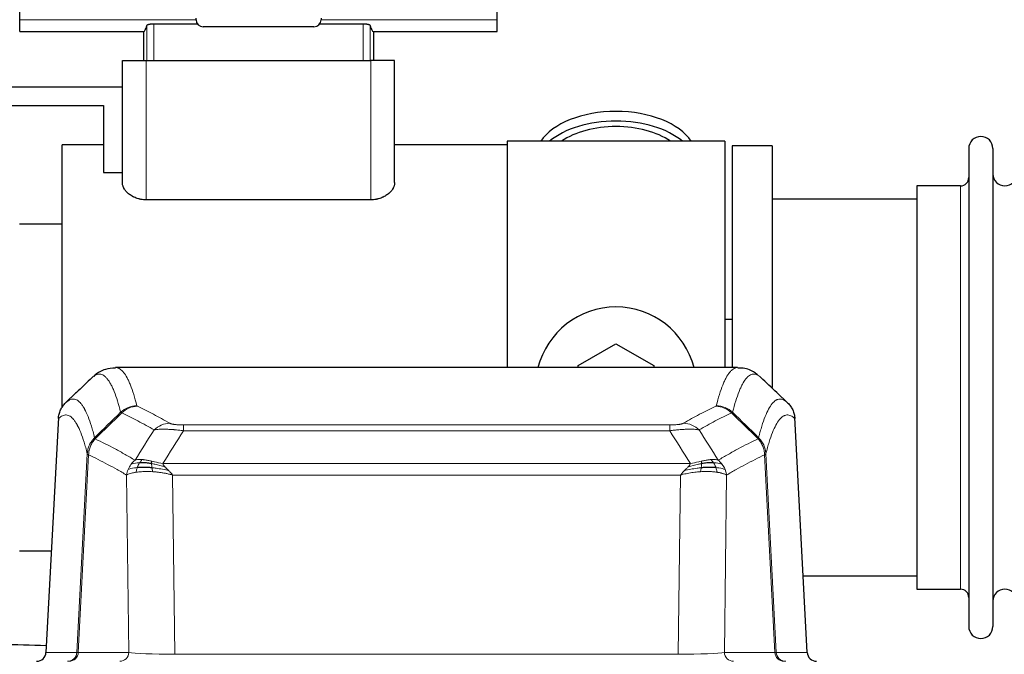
# Model space of a CAD drawing. Header units: inches. Extents: x 0 to 20790, y -12 to 14700.
# Tile 61 of 142: x 3150 to 3566, y 12161 to 12429. Entities that reach past the tile are written whole.
import ezdxf

# ---------------------------------------------------------------- set-up
doc = ezdxf.new("R2010")
doc.units = ezdxf.units.IN
doc.layers.add('1', color=7, linetype='Continuous', true_color=0xffffff)

msp = doc.modelspace()

# ---------------------------------------------------------------- linework, layer by layer
at = {"layer": '1', "color": 2, "linetype": 'Continuous', "lineweight": 25}
for p, q in [((3149.869, 12428.912), (3149.869, 12437.201)), ((3351.369, 12428.912), (3351.369, 12437.201)), ((3149.869, 12424.027), (3149.869, 12428.912)), ((3224.859, 12427.136), (3206.462, 12427.136)), ((3224.219, 12428.987), (3224.219, 12429.698)), ((3294.776, 12427.136), (3276.38, 12427.136)), ((3277.019, 12429.698), (3277.019, 12428.987)), ((3351.369, 12424.027), (3351.369, 12428.912)), ((3149.869, 12424.027), (3202.047, 12424.027)), ((3202.047, 12424.027), (3202.047, 12411.691)), ((3274.023, 12425.991), (3227.215, 12425.991)), ((3299.192, 12424.027), (3351.369, 12424.027)), ((3299.192, 12424.027), (3299.192, 12411.691)), ((3193.119, 12411.691), (3203.119, 12411.691)), ((3193.119, 12360.185), (3193.119, 12411.691)), ((3203.119, 12411.691), (3298.119, 12411.691)), ((3308.119, 12411.691), (3298.119, 12411.691)), ((3308.119, 12360.185), (3308.119, 12411.691)), ((3126.119, 12400.691), (3193.119, 12400.691)), ((3098.119, 12392.691), (3185.119, 12392.691)), ((3185.119, 12392.691), (3185.119, 12364.52)), ((3447.619, 12377.691), (3355.619, 12377.691)), ((3355.619, 12377.691), (3355.619, 12282.091)), ((3447.619, 12377.691), (3447.619, 12282.091)), ((3185.119, 12376.191), (3167.619, 12376.191)), ((3167.619, 12273.691), (3167.619, 12376.191)), ((3355.619, 12376.191), (3308.119, 12376.191)), ((3467.619, 12375.691), (3450.619, 12375.691)), ((3450.619, 12375.691), (3450.619, 12282.093)), ((3467.619, 12375.691), (3467.619, 12273.691)), ((3550.619, 12374.591), (3550.619, 12172.791)), ((3560.819, 12374.591), (3560.819, 12172.791)), ((3185.119, 12364.52), (3193.119, 12364.52)), ((3547.119, 12358.841), (3528.619, 12358.841)), ((3528.619, 12358.841), (3528.619, 12188.541)), ((3298.119, 12352.945), (3203.119, 12352.945)), ((3528.625, 12353.191), (3467.619, 12353.191)), ((3167.619, 12342.691), (3149.619, 12342.691)), ((3450.625, 12302.453), (3447.629, 12302.453)), ((3385.619, 12282.928), (3401.619, 12292.166)), ((3401.619, 12292.166), (3417.619, 12282.928)), ((3452.973, 12282.086), (3190.265, 12282.086)), ((3385.619, 12282.085), (3385.619, 12282.928)), ((3417.619, 12282.928), (3417.619, 12282.085)), ((3167.619, 12265.157), (3167.619, 12273.691)), ((3166.117, 12261.066), (3160.843, 12161.873)), ((3482.395, 12161.873), (3477.124, 12261.01)), ((3149.619, 12204.691), (3163.12, 12204.691)), ((3480.681, 12194.191), (3528.625, 12194.191)), ((3528.619, 12188.541), (3547.119, 12188.541))]:
    msp.add_line(p, q, dxfattribs=at)
at = {"layer": '1', "color": 110, "linetype": 'Continuous', "lineweight": 13}
for p, q in [((3224.22, 12428.912), (3149.869, 12428.912)), ((3206.462, 12427.136), (3206.462, 12411.691)), ((3351.369, 12428.912), (3277.018, 12428.912)), ((3294.776, 12427.136), (3294.776, 12411.691)), ((3203.471, 12426.57), (3203.471, 12411.691)), ((3297.768, 12426.57), (3297.768, 12411.691)), ((3203.119, 12352.945), (3203.119, 12411.691)), ((3298.119, 12352.945), (3298.119, 12411.691)), ((3547.119, 12358.841), (3547.119, 12188.541)), ((3166.103, 12260.572), (3160.855, 12161.876)), ((3482.383, 12161.876), (3477.135, 12260.572)), ((3218.948, 12257.879), (3424.29, 12257.879)), ((3218.948, 12255.462), (3218.948, 12257.879)), ((3424.29, 12255.462), (3424.29, 12257.879)), ((3424.29, 12255.462), (3218.948, 12255.462)), ((3173.922, 12161.876), (3178.298, 12245.745)), ((3178.855, 12245.268), (3174.503, 12161.876)), ((3468.735, 12161.876), (3464.384, 12245.268)), ((3464.94, 12245.745), (3469.316, 12161.876)), ((3210.216, 12241.632), (3433.022, 12241.632)), ((3195.855, 12161.876), (3194.897, 12236.723)), ((3214.329, 12236.733), (3215.298, 12161.05)), ((3428.909, 12236.733), (3214.329, 12236.733)), ((3427.941, 12161.05), (3428.909, 12236.733)), ((3448.341, 12236.723), (3447.383, 12161.876)), ((3160.855, 12161.876), (3173.922, 12161.876)), ((3174.503, 12161.876), (3195.855, 12161.876)), ((3215.298, 12161.05), (3427.941, 12161.05)), ((3447.383, 12161.876), (3468.735, 12161.876)), ((3469.316, 12161.876), (3482.383, 12161.876))]:
    msp.add_line(p, q, dxfattribs=at)
at = {"layer": '1', "color": 2, "linetype": 'Continuous', "lineweight": 25}
for centre, radius, start, end in [((3555.719, 12374.591), 5.1, 0, 180), ((3547.119, 12362.341), 3.5, 270, 0), ((3565.819, 12363.841), 5, 180, 0), ((3401.619, 12273.691), 34, 14.29875, 165.70125), ((3547.119, 12185.041), 3.5, 0, 90), ((3565.819, 12183.541), 5, 0, 180), ((3555.719, 12172.791), 5.1, 180, 0)]:
    msp.add_arc(centre, radius, start, end, dxfattribs=at)
for centre, major_axis, ratio, start_param, end_param in [((3227.223, 12428.995), (-2.127, -2.127), 0.9972647, 5.4991567, 7.0672139), ((3274.015, 12428.995), (2.127, -2.127), 0.9972647, 5.4991567, 7.0672139), ((3202.047, 12570.324), (0, 146.297), 0.0524078, 3.1415927, 3.3283319), ((3299.192, 12570.324), (0, 146.297), 0.0524078, 2.9548534, 3.1415927), ((3401.619, 12370.76), (34, 0), 0.5735764, 0.3633693, 2.7782723), ((3401.619, 12366.664), (34, 0), 0.5735764, 0.6009523, 2.5406894), ((3401.619, 12366.664), (-30, 0), 0.5735764, 4.712389, 5.5877152), ((3401.619, 12366.664), (-30, 0), 0.5735764, 3.8370627, 4.712389), ((3156.863, 12162.086), (0, 4), 0.9993908, 3.1415927, 4.6600291), ((3486.375, 12162.086), (0, -4), 0.9993908, 4.7647489, 6.2831853)]:
    msp.add_ellipse(centre, major_axis=major_axis, ratio=ratio, start_param=start_param, end_param=end_param, dxfattribs=at)
at = {"layer": '1', "color": 110, "linetype": 'Continuous', "lineweight": 13}
for centre, major_axis, ratio, start_param, end_param in [((3199.252, 12256.029), (-9.695, -2.45), 0.9931439, 4.4664808, 5.2238901), ((3199.44, 12255.868), (-4.281, -9.037), 0.9659395, 3.5975691, 4.3432065), ((3443.799, 12255.868), (-4.281, 9.037), 0.9659395, 5.0815715, 5.8272089), ((3443.986, 12256.029), (-9.695, 2.45), 0.9931439, 4.2008878, 4.9582972), ((3213.101, 12248.722), (-4.97, -8.677), 0.9635717, 3.6779385, 4.4208965), ((3430.137, 12248.722), (4.97, -8.677), 0.9635717, 1.8622888, 2.6052468), ((3169.93, 12162.086), (0, 4), 0.9993908, 3.1415927, 4.6600291), ((3170.627, 12162.086), (0, 4), 0.9702957, 3.1415927, 4.6600291), ((3193.948, 12162.086), (20.038, 0.208), 0.001459, 3.1763609, 3.3855124), ((3191.979, 12162.086), (0, 4), 0.9702957, 3.1415927, 4.6600291), ((3215.218, 12162.086), (-20.002, 0.052), 0.0517476, 0.2535919, 1.5749043), ((3428.02, 12162.086), (20.002, 0.052), 0.0517476, 4.708281, 6.0295934), ((3451.259, 12162.086), (0, 4), 0.9702957, 1.6231562, 3.1415927), ((3449.29, 12162.086), (-20.038, 0.208), 0.001459, 2.8976729, 3.1068244), ((3472.611, 12162.086), (0, -4), 0.9702957, 4.7647489, 6.2831853), ((3473.308, 12162.086), (0, -4), 0.9993908, 4.7647489, 6.2831853)]:
    msp.add_ellipse(centre, major_axis=major_axis, ratio=ratio, start_param=start_param, end_param=end_param, dxfattribs=at)
at = {"layer": '1', "color": 2, "linetype": 'Continuous', "lineweight": 25}
for points, knots in [([(3206.462, 12427.136), (3206.366, 12427.136), (3206.27, 12427.135), (3206.08, 12427.131), (3205.892, 12427.125), (3205.707, 12427.116), (3205.569, 12427.107), (3205.523, 12427.104), (3205.432, 12427.098), (3205.387, 12427.094), (3205.254, 12427.083), (3205.166, 12427.075), (3205.039, 12427.061), (3204.997, 12427.056), (3204.914, 12427.046), (3204.873, 12427.041), (3204.754, 12427.025), (3204.6, 12427.003), (3204.458, 12426.977), (3204.355, 12426.957), (3204.321, 12426.95), (3204.272, 12426.94), (3204.256, 12426.936), (3204.224, 12426.929), (3204.145, 12426.911), (3204.015, 12426.877), (3203.863, 12426.83), (3203.776, 12426.797), (3203.727, 12426.776), (3203.718, 12426.772), (3203.699, 12426.763), (3203.672, 12426.75), (3203.647, 12426.737), (3203.601, 12426.711), (3203.548, 12426.676), (3203.512, 12426.641), (3203.485, 12426.606), (3203.475, 12426.588), (3203.471, 12426.57)], [0, 0, 0, 0, 0.0625, 0.0625, 0.125, 0.1875, 0.1875, 0.21875, 0.21875, 0.25, 0.25, 0.3125, 0.3125, 0.34375, 0.34375, 0.375, 0.375, 0.4375, 0.5, 0.5, 0.53125, 0.53125, 0.546875, 0.546875, 0.5625, 0.625, 0.6875, 0.75, 0.75, 0.765625, 0.765625, 0.78125, 0.8125, 0.8125, 0.875, 0.9375, 0.9375, 1, 1, 1, 1]), ([(3297.768, 12426.57), (3297.763, 12426.588), (3297.754, 12426.606), (3297.733, 12426.633), (3297.725, 12426.642), (3297.707, 12426.659), (3297.697, 12426.668), (3297.663, 12426.695), (3297.636, 12426.712), (3297.589, 12426.738), (3297.573, 12426.747), (3297.537, 12426.764), (3297.518, 12426.773), (3297.459, 12426.798), (3297.416, 12426.815), (3297.344, 12426.839), (3297.32, 12426.847), (3297.268, 12426.863), (3297.242, 12426.871), (3297.159, 12426.894), (3297.043, 12426.924), (3296.913, 12426.951), (3296.811, 12426.971), (3296.758, 12426.981), (3296.704, 12426.99), (3296.667, 12426.997), (3296.649, 12427), (3296.555, 12427.015), (3296.4, 12427.038), (3296.155, 12427.067), (3295.982, 12427.083), (3295.85, 12427.094), (3295.805, 12427.098), (3295.714, 12427.104), (3295.668, 12427.107), (3295.531, 12427.116), (3295.346, 12427.125), (3295.158, 12427.131), (3294.968, 12427.135), (3294.873, 12427.136), (3294.776, 12427.136)], [0, 0, 0, 0, 0.0625, 0.0625, 0.09375, 0.09375, 0.125, 0.125, 0.1875, 0.1875, 0.21875, 0.21875, 0.25, 0.25, 0.3125, 0.3125, 0.34375, 0.34375, 0.375, 0.375, 0.4375, 0.5, 0.5, 0.53125, 0.546875, 0.546875, 0.5625, 0.5625, 0.625, 0.6875, 0.75, 0.75, 0.78125, 0.78125, 0.8125, 0.8125, 0.875, 0.9375, 0.9375, 1, 1, 1, 1]), ([(3203.119, 12352.945), (3202.937, 12352.945), (3202.754, 12352.949), (3202.524, 12352.959), (3202.478, 12352.962), (3202.386, 12352.967), (3202.248, 12352.976), (3202.112, 12352.986), (3201.658, 12353.027), (3201.302, 12353.076), (3200.776, 12353.171), (3200.602, 12353.207), (3200.344, 12353.265), (3200.258, 12353.286), (3200.087, 12353.328), (3200.002, 12353.351), (3199.579, 12353.466), (3199.253, 12353.571), (3198.624, 12353.803), (3198.321, 12353.93), (3197.955, 12354.101), (3197.846, 12354.154), (3197.739, 12354.207), (3197.668, 12354.244), (3197.633, 12354.262), (3197.456, 12354.353), (3197.319, 12354.429), (3196.919, 12354.659), (3196.666, 12354.819), (3196.186, 12355.151), (3195.958, 12355.323), (3195.529, 12355.678), (3195.326, 12355.86), (3195.04, 12356.141), (3194.948, 12356.235), (3194.772, 12356.425), (3194.687, 12356.52), (3194.443, 12356.808), (3194.294, 12357.002), (3194.021, 12357.394), (3193.898, 12357.591), (3193.733, 12357.89), (3193.681, 12357.99), (3193.608, 12358.141), (3193.585, 12358.192), (3193.539, 12358.292), (3193.518, 12358.342), (3193.414, 12358.593), (3193.344, 12358.794), (3193.232, 12359.193), (3193.19, 12359.393), (3193.148, 12359.69), (3193.137, 12359.789), (3193.126, 12359.938), (3193.122, 12360.012), (3193.12, 12360.099), (3193.119, 12360.142), (3193.119, 12360.16), (3193.119, 12360.173), (3193.119, 12360.179), (3193.119, 12360.185)], [0, 0, 0, 0, 0.03125, 0.03125, 0.0390625, 0.0390625, 0.046875, 0.0625, 0.0625, 0.125, 0.125, 0.15625, 0.15625, 0.171875, 0.171875, 0.1875, 0.1875, 0.25, 0.25, 0.3125, 0.3125, 0.328125, 0.3359375, 0.3359375, 0.34375, 0.34375, 0.375, 0.375, 0.4375, 0.4375, 0.5, 0.5, 0.5625, 0.5625, 0.59375, 0.59375, 0.625, 0.625, 0.6875, 0.6875, 0.75, 0.75, 0.78125, 0.78125, 0.796875, 0.796875, 0.8125, 0.8125, 0.875, 0.875, 0.9375, 0.9375, 0.96875, 0.96875, 0.984375, 0.9921875, 0.9960937, 0.9980469, 0.9980469, 1, 1, 1, 1]), ([(3308.119, 12360.185), (3308.119, 12359.988), (3308.105, 12359.791), (3308.049, 12359.394), (3308.007, 12359.196), (3307.895, 12358.796), (3307.826, 12358.596), (3307.701, 12358.294), (3307.656, 12358.194), (3307.558, 12357.992), (3307.506, 12357.892), (3307.341, 12357.592), (3307.218, 12357.395), (3306.946, 12357.004), (3306.797, 12356.81), (3306.473, 12356.428), (3306.299, 12356.24), (3306.015, 12355.961), (3305.917, 12355.869), (3305.765, 12355.731), (3305.713, 12355.686), (3305.608, 12355.595), (3305.554, 12355.55), (3305.283, 12355.326), (3305.054, 12355.152), (3304.572, 12354.819), (3304.319, 12354.658), (3303.786, 12354.352), (3303.506, 12354.206), (3303.175, 12354.051), (3303.138, 12354.034), (3303.063, 12354), (3303.026, 12353.983), (3302.913, 12353.933), (3302.686, 12353.835), (3302.453, 12353.744), (3301.98, 12353.57), (3301.655, 12353.465), (3301.152, 12353.328), (3300.982, 12353.285), (3300.723, 12353.226), (3300.635, 12353.207), (3300.459, 12353.172), (3300.371, 12353.155), (3299.927, 12353.074), (3299.569, 12353.026), (3298.849, 12352.961), (3298.485, 12352.945), (3298.119, 12352.945)], [0, 0, 0, 0, 0.0625, 0.0625, 0.125, 0.125, 0.1875, 0.1875, 0.21875, 0.21875, 0.25, 0.25, 0.3125, 0.3125, 0.375, 0.375, 0.4375, 0.4375, 0.46875, 0.46875, 0.484375, 0.484375, 0.5, 0.5, 0.5625, 0.5625, 0.625, 0.625, 0.6875, 0.6875, 0.6953125, 0.6953125, 0.703125, 0.703125, 0.71875, 0.75, 0.75, 0.8125, 0.8125, 0.84375, 0.84375, 0.859375, 0.859375, 0.875, 0.875, 0.9375, 0.9375, 1, 1, 1, 1]), ([(3190.246, 12281.841), (3188.669, 12281.865), (3185.397, 12281.56), (3182.38, 12279.734), (3181.228, 12278.601), (3181.031, 12278.38)], [0, 0, 0, 0, 0.3807293, 0.8846617, 1, 1, 1, 1]), ([(3461.521, 12278.878), (3461.121, 12279.283), (3459.559, 12280.528), (3456.509, 12282.022), (3453.838, 12281.899), (3453.012, 12281.795)], [0, 0, 0, 0, 0.2214676, 0.7719123, 1, 1, 1, 1]), ([(3166.103, 12260.572), (3166.133, 12261.203), (3166.223, 12261.831), (3166.446, 12262.749), (3166.535, 12263.052), (3166.741, 12263.646), (3166.858, 12263.938), (3167.119, 12264.51), (3167.263, 12264.789), (3167.577, 12265.331), (3167.747, 12265.595), (3168.111, 12266.104), (3168.306, 12266.35), (3168.716, 12266.822), (3168.932, 12267.048), (3169.159, 12267.262)], [0, 0, 0, 0, 0.25, 0.25, 0.375, 0.375, 0.5, 0.5, 0.625, 0.625, 0.75, 0.75, 0.875, 0.875, 1, 1, 1, 1]), ([(3474.08, 12267.262), (3474.306, 12267.048), (3474.522, 12266.822), (3474.933, 12266.35), (3475.127, 12266.104), (3475.491, 12265.595), (3475.661, 12265.331), (3475.975, 12264.789), (3476.119, 12264.51), (3476.381, 12263.938), (3476.498, 12263.646), (3476.704, 12263.052), (3476.792, 12262.749), (3477.015, 12261.831), (3477.105, 12261.203), (3477.135, 12260.572)], [0, 0, 0, 0, 0.125, 0.125, 0.25, 0.25, 0.375, 0.375, 0.5, 0.5, 0.625, 0.625, 0.75, 0.75, 1, 1, 1, 1]), ([(3205.617, 12239.8), (3205.328, 12239.827), (3205.041, 12239.851), (3203.908, 12239.934), (3203.084, 12239.969), (3201.52, 12239.987), (3200.778, 12239.971), (3199.86, 12239.919), (3199.636, 12239.904), (3199.419, 12239.886)], [0, 0, 0, 0, 0.125, 0.125, 0.5, 0.5, 0.875, 0.875, 1, 1, 1, 1]), ([(3205.448, 12241.542), (3205.219, 12241.581), (3204.992, 12241.618), (3204.091, 12241.754), (3203.431, 12241.832), (3202.162, 12241.935), (3201.552, 12241.961), (3200.78, 12241.959), (3200.59, 12241.955), (3200.405, 12241.948)], [0, 0, 0, 0, 0.125, 0.125, 0.5, 0.5, 0.875, 0.875, 1, 1, 1, 1]), ([(3443.819, 12239.886), (3443.602, 12239.904), (3443.378, 12239.919), (3442.46, 12239.971), (3441.719, 12239.987), (3440.154, 12239.969), (3439.331, 12239.934), (3438.197, 12239.851), (3437.91, 12239.827), (3437.621, 12239.8)], [0, 0, 0, 0, 0.125, 0.125, 0.5, 0.5, 0.875, 0.875, 1, 1, 1, 1]), ([(3442.833, 12241.948), (3442.648, 12241.955), (3442.458, 12241.959), (3441.687, 12241.961), (3441.077, 12241.935), (3439.807, 12241.832), (3439.148, 12241.754), (3438.246, 12241.618), (3438.019, 12241.581), (3437.79, 12241.542)], [0, 0, 0, 0, 0.125, 0.125, 0.5, 0.5, 0.875, 0.875, 1, 1, 1, 1])]:
    msp.add_open_spline(points, degree=3, knots=knots, dxfattribs=at)
at = {"layer": '1', "color": 110, "linetype": 'Continuous', "lineweight": 13}
for points, knots in [([(3190.272, 12282.086), (3190.366, 12282.086), (3190.989, 12282.056), (3191.602, 12281.832), (3192.372, 12281.335), (3192.755, 12281.034), (3193.133, 12280.653), (3193.384, 12280.381), (3193.51, 12280.237), (3194.133, 12279.469), (3194.624, 12278.715), (3195.35, 12277.372), (3195.59, 12276.889), (3196.065, 12275.853), (3196.301, 12275.299), (3197.003, 12273.534), (3197.924, 12270.9), (3198.814, 12267.703), (3199.252, 12265.964)], [0, 0, 0, 0, 0.0285171, 0.1904309, 0.1904309, 0.2713878, 0.3118663, 0.3118663, 0.3523447, 0.3523447, 0.5142585, 0.5142585, 0.5952154, 0.5952154, 0.6761724, 0.6761724, 0.8380862, 1, 1, 1, 1]), ([(3443.986, 12265.964), (3444.424, 12267.703), (3445.314, 12270.9), (3446.235, 12273.534), (3446.937, 12275.299), (3447.173, 12275.853), (3447.649, 12276.889), (3447.888, 12277.372), (3448.614, 12278.715), (3449.105, 12279.469), (3449.729, 12280.237), (3449.854, 12280.381), (3450.105, 12280.653), (3450.483, 12281.034), (3450.866, 12281.335), (3451.636, 12281.832), (3452.249, 12282.056), (3452.873, 12282.086), (3452.966, 12282.086)], [0, 0, 0, 0, 0.1619138, 0.3238276, 0.3238276, 0.4047846, 0.4047846, 0.4857415, 0.4857415, 0.6476553, 0.6476553, 0.6881337, 0.6881337, 0.7286122, 0.8095691, 0.8095691, 0.9714829, 1, 1, 1, 1]), ([(3192.385, 12263.226), (3191.946, 12264.963), (3191.055, 12268.157), (3190.133, 12270.789), (3189.43, 12272.553), (3189.194, 12273.106), (3188.717, 12274.142), (3188.477, 12274.624), (3187.751, 12275.967), (3187.259, 12276.721), (3186.635, 12277.488), (3186.509, 12277.633), (3186.258, 12277.904), (3185.879, 12278.285), (3185.496, 12278.587), (3184.724, 12279.084), (3183.68, 12279.466), (3182.071, 12279.195), (3180.969, 12278.452), (3180.41, 12277.939)], [0, 0, 0, 0, 0.125, 0.25, 0.25, 0.3125, 0.3125, 0.375, 0.375, 0.5, 0.5, 0.53125, 0.53125, 0.5625, 0.625, 0.625, 0.75, 0.875, 1, 1, 1, 1]), ([(3462.828, 12277.939), (3462.27, 12278.452), (3461.168, 12279.195), (3459.558, 12279.466), (3458.514, 12279.084), (3457.742, 12278.587), (3457.359, 12278.285), (3456.981, 12277.904), (3456.729, 12277.633), (3456.604, 12277.488), (3455.979, 12276.721), (3455.487, 12275.967), (3454.761, 12274.624), (3454.521, 12274.142), (3454.045, 12273.106), (3453.808, 12272.553), (3453.105, 12270.789), (3452.183, 12268.157), (3451.292, 12264.963), (3450.854, 12263.226)], [0, 0, 0, 0, 0.125, 0.25, 0.375, 0.375, 0.4375, 0.46875, 0.46875, 0.5, 0.5, 0.625, 0.625, 0.6875, 0.6875, 0.75, 0.75, 0.875, 1, 1, 1, 1]), ([(3169.159, 12267.262), (3169.73, 12267.816), (3170.858, 12268.631), (3172.503, 12268.975), (3173.569, 12268.621), (3174.358, 12268.137), (3174.749, 12267.84), (3175.2, 12267.397), (3175.393, 12267.187), (3175.521, 12267.043), (3175.585, 12266.968), (3175.904, 12266.583), (3176.283, 12266.067), (3176.721, 12265.369), (3176.908, 12265.05), (3177.032, 12264.832), (3177.094, 12264.721), (3177.65, 12263.7), (3178.623, 12261.595), (3180.033, 12257.563), (3180.942, 12254.292), (3181.388, 12252.511)], [0, 0, 0, 0, 0.125, 0.25, 0.375, 0.375, 0.4375, 0.46875, 0.484375, 0.484375, 0.5, 0.5, 0.5625, 0.59375, 0.609375, 0.609375, 0.625, 0.625, 0.75, 0.875, 1, 1, 1, 1]), ([(3461.85, 12252.511), (3461.906, 12252.734), (3461.962, 12252.954), (3462.074, 12253.39), (3462.243, 12254.038), (3462.638, 12255.501), (3462.982, 12256.672), (3463.675, 12258.907), (3464.615, 12261.594), (3466.074, 12264.751), (3467.078, 12266.274), (3467.652, 12266.966), (3467.716, 12267.041), (3467.844, 12267.185), (3468.036, 12267.396), (3468.488, 12267.838), (3468.879, 12268.136), (3469.208, 12268.338), (3469.274, 12268.376), (3469.406, 12268.448), (3469.604, 12268.549), (3470.069, 12268.736), (3470.472, 12268.814), (3471.283, 12268.861), (3472.381, 12268.631), (3473.508, 12267.816), (3474.08, 12267.262)], [0, 0, 0, 0, 0.015625, 0.015625, 0.03125, 0.0625, 0.125, 0.125, 0.25, 0.375, 0.5, 0.5, 0.515625, 0.515625, 0.53125, 0.5625, 0.625, 0.625, 0.640625, 0.640625, 0.65625, 0.6875, 0.75, 0.75, 0.875, 1, 1, 1, 1]), ([(3199.44, 12265.803), (3199.384, 12265.83), (3199.34, 12265.856), (3199.278, 12265.91), (3199.259, 12265.937), (3199.252, 12265.964)], [0, 0, 0, 0, 0.5, 0.5, 1, 1, 1, 1]), ([(3199.44, 12265.803), (3201.725, 12264.716), (3204.006, 12263.574), (3207.422, 12261.781), (3208.559, 12261.169), (3210.832, 12259.919), (3211.967, 12259.281), (3213.101, 12258.628)], [0, 0, 0, 0, 0.5, 0.5, 0.75, 0.75, 1, 1, 1, 1]), ([(3430.137, 12258.628), (3431.271, 12259.281), (3432.407, 12259.919), (3434.679, 12261.169), (3435.816, 12261.781), (3439.232, 12263.574), (3441.513, 12264.716), (3443.799, 12265.803)], [0, 0, 0, 0, 0.25, 0.25, 0.5, 0.5, 1, 1, 1, 1]), ([(3443.986, 12265.964), (3443.979, 12265.937), (3443.96, 12265.91), (3443.898, 12265.856), (3443.855, 12265.83), (3443.799, 12265.803)], [0, 0, 0, 0, 0.5, 0.5, 1, 1, 1, 1]), ([(3178.298, 12245.745), (3177.854, 12247.524), (3176.948, 12250.793), (3175.541, 12254.824), (3174.571, 12256.932), (3174.016, 12257.955), (3173.954, 12258.066), (3173.831, 12258.284), (3173.645, 12258.605), (3173.208, 12259.305), (3172.829, 12259.823), (3172.511, 12260.209), (3172.448, 12260.284), (3172.32, 12260.43), (3172.128, 12260.641), (3171.678, 12261.087), (3171.288, 12261.387), (3170.502, 12261.878), (3169.438, 12262.242), (3167.797, 12261.917), (3166.673, 12261.117), (3166.103, 12260.572)], [0, 0, 0, 0, 0.125, 0.25, 0.375, 0.375, 0.390625, 0.390625, 0.40625, 0.4375, 0.5, 0.5, 0.515625, 0.515625, 0.53125, 0.5625, 0.625, 0.625, 0.75, 0.875, 1, 1, 1, 1]), ([(3206.521, 12255.803), (3205.385, 12256.456), (3204.249, 12257.095), (3201.974, 12258.347), (3200.835, 12258.959), (3197.415, 12260.755), (3195.131, 12261.897), (3192.843, 12262.986)], [0, 0, 0, 0, 0.25, 0.25, 0.5, 0.5, 1, 1, 1, 1]), ([(3450.395, 12262.986), (3448.107, 12261.897), (3445.823, 12260.755), (3442.403, 12258.959), (3441.265, 12258.347), (3438.989, 12257.095), (3437.853, 12256.456), (3436.717, 12255.803)], [0, 0, 0, 0, 0.5, 0.5, 0.75, 0.75, 1, 1, 1, 1]), ([(3477.135, 12260.572), (3476.565, 12261.117), (3475.441, 12261.917), (3474.346, 12262.134), (3473.537, 12262.079), (3473.135, 12261.996), (3472.672, 12261.805), (3472.474, 12261.702), (3472.342, 12261.63), (3472.277, 12261.591), (3471.949, 12261.386), (3471.559, 12261.086), (3471.108, 12260.64), (3470.917, 12260.428), (3470.789, 12260.283), (3470.725, 12260.208), (3470.153, 12259.512), (3469.151, 12257.984), (3467.697, 12254.823), (3466.29, 12250.792), (3465.385, 12247.524), (3464.94, 12245.745)], [0, 0, 0, 0, 0.125, 0.25, 0.25, 0.3125, 0.34375, 0.359375, 0.359375, 0.375, 0.375, 0.4375, 0.46875, 0.484375, 0.484375, 0.5, 0.5, 0.625, 0.75, 0.875, 1, 1, 1, 1]), ([(3218.948, 12257.879), (3218.765, 12257.879), (3218.583, 12257.88), (3218.219, 12257.884), (3218.039, 12257.888), (3217.684, 12257.897), (3217.508, 12257.902), (3217.162, 12257.916), (3216.991, 12257.925), (3216.78, 12257.937), (3216.738, 12257.939), (3216.654, 12257.944), (3216.53, 12257.952), (3216.408, 12257.961), (3216.169, 12257.978), (3215.861, 12258.004), (3215.574, 12258.035), (3215.401, 12258.055), (3215.367, 12258.059), (3215.299, 12258.068), (3215.265, 12258.072), (3215.165, 12258.085), (3215.1, 12258.094), (3214.911, 12258.121), (3214.791, 12258.139), (3214.565, 12258.178), (3214.458, 12258.198), (3214.255, 12258.239), (3214.159, 12258.26), (3214.046, 12258.287), (3214.024, 12258.293), (3213.98, 12258.304), (3213.958, 12258.309), (3213.895, 12258.326), (3213.854, 12258.337), (3213.735, 12258.371), (3213.662, 12258.393), (3213.525, 12258.439), (3213.461, 12258.462), (3213.284, 12258.532), (3213.185, 12258.58), (3213.101, 12258.628)], [0, 0, 0, 0, 0.0625, 0.0625, 0.125, 0.125, 0.1875, 0.1875, 0.25, 0.25, 0.265625, 0.265625, 0.28125, 0.3125, 0.3125, 0.375, 0.4375, 0.4375, 0.453125, 0.453125, 0.46875, 0.46875, 0.5, 0.5, 0.5625, 0.5625, 0.625, 0.625, 0.6875, 0.6875, 0.703125, 0.703125, 0.71875, 0.71875, 0.75, 0.75, 0.8125, 0.8125, 0.875, 0.875, 1, 1, 1, 1]), ([(3430.137, 12258.628), (3430.116, 12258.616), (3430.094, 12258.604), (3430.048, 12258.58), (3430.024, 12258.568), (3429.949, 12258.532), (3429.894, 12258.509), (3429.776, 12258.462), (3429.713, 12258.439), (3429.576, 12258.393), (3429.503, 12258.37), (3429.346, 12258.326), (3429.262, 12258.304), (3429.126, 12258.271), (3429.08, 12258.261), (3428.983, 12258.239), (3428.933, 12258.229), (3428.78, 12258.198), (3428.672, 12258.178), (3428.444, 12258.139), (3428.324, 12258.12), (3428.134, 12258.093), (3428.037, 12258.08), (3427.936, 12258.067), (3427.868, 12258.059), (3427.834, 12258.055), (3427.659, 12258.034), (3427.515, 12258.019), (3427.068, 12257.977), (3426.751, 12257.953), (3426.331, 12257.929), (3426.246, 12257.925), (3426.073, 12257.917), (3425.986, 12257.913), (3425.724, 12257.902), (3425.548, 12257.896), (3425.193, 12257.887), (3425.015, 12257.884), (3424.654, 12257.88), (3424.473, 12257.879), (3424.29, 12257.879)], [0, 0, 0, 0, 0.03125, 0.03125, 0.0625, 0.0625, 0.125, 0.125, 0.1875, 0.1875, 0.25, 0.25, 0.3125, 0.3125, 0.34375, 0.34375, 0.375, 0.375, 0.4375, 0.4375, 0.5, 0.5, 0.53125, 0.546875, 0.546875, 0.5625, 0.5625, 0.625, 0.625, 0.75, 0.75, 0.78125, 0.78125, 0.8125, 0.8125, 0.875, 0.875, 0.9375, 0.9375, 1, 1, 1, 1]), ([(3178.298, 12245.745), (3178.324, 12246.061), (3178.374, 12246.695), (3178.563, 12247.63), (3178.832, 12248.544), (3179.308, 12249.721), (3180.091, 12251.116), (3180.956, 12252.046), (3181.388, 12252.511)], [0, 0, 0, 0, 0.1250992, 0.25018, 0.3752424, 0.5002868, 0.7501372, 1, 1, 1, 1]), ([(3181.6, 12252.028), (3181.525, 12252.117), (3181.482, 12252.213), (3181.424, 12252.386), (3181.409, 12252.462), (3181.388, 12252.511)], [0, 0, 0, 0, 0.5, 0.5, 1, 1, 1, 1]), ([(3218.948, 12255.462), (3218.613, 12255.505), (3218.28, 12255.546), (3217.617, 12255.624), (3217.288, 12255.661), (3216.313, 12255.765), (3215.675, 12255.826), (3214.972, 12255.884), (3214.894, 12255.89), (3214.739, 12255.903), (3214.661, 12255.909), (3214.43, 12255.926), (3214.277, 12255.938), (3213.823, 12255.969), (3213.228, 12256.007), (3212.655, 12256.035), (3212.234, 12256.052), (3212.025, 12256.06), (3211.82, 12256.066), (3211.683, 12256.07), (3211.616, 12256.072), (3211.01, 12256.087), (3210.502, 12256.091), (3209.783, 12256.083), (3209.55, 12256.078), (3209.212, 12256.067), (3209.101, 12256.063), (3208.882, 12256.053), (3208.775, 12256.048), (3208.248, 12256.018), (3207.859, 12255.986), (3207.145, 12255.906), (3206.818, 12255.859), (3206.521, 12255.803)], [0, 0, 0, 0, 0.0625, 0.0625, 0.125, 0.125, 0.25, 0.25, 0.265625, 0.265625, 0.28125, 0.28125, 0.3125, 0.3125, 0.375, 0.4375, 0.4375, 0.46875, 0.484375, 0.484375, 0.5, 0.5, 0.625, 0.625, 0.6875, 0.6875, 0.71875, 0.71875, 0.75, 0.75, 0.875, 0.875, 1, 1, 1, 1]), ([(3436.717, 12255.803), (3436.42, 12255.859), (3436.093, 12255.906), (3435.381, 12255.986), (3434.994, 12256.018), (3434.366, 12256.053), (3434.094, 12256.065), (3433.809, 12256.074), (3433.693, 12256.077), (3433.635, 12256.078), (3433.46, 12256.082), (3433.341, 12256.084), (3432.739, 12256.091), (3432.23, 12256.087), (3431.557, 12256.07), (3431.421, 12256.066), (3431.214, 12256.06), (3431.144, 12256.057), (3431.005, 12256.052), (3430.935, 12256.049), (3430.583, 12256.035), (3430.296, 12256.021), (3429.42, 12255.972), (3428.815, 12255.929), (3428.111, 12255.871), (3428.033, 12255.865), (3427.875, 12255.851), (3427.796, 12255.844), (3427.558, 12255.823), (3427.399, 12255.808), (3426.919, 12255.763), (3426.596, 12255.73), (3425.621, 12255.626), (3424.961, 12255.548), (3424.29, 12255.462)], [0, 0, 0, 0, 0.125, 0.125, 0.25, 0.25, 0.3125, 0.328125, 0.328125, 0.34375, 0.34375, 0.375, 0.375, 0.5, 0.5, 0.53125, 0.53125, 0.546875, 0.546875, 0.5625, 0.5625, 0.625, 0.625, 0.75, 0.75, 0.765625, 0.765625, 0.78125, 0.78125, 0.8125, 0.8125, 0.875, 0.875, 1, 1, 1, 1]), ([(3461.85, 12252.511), (3461.83, 12252.462), (3461.814, 12252.386), (3461.756, 12252.213), (3461.713, 12252.117), (3461.638, 12252.028)], [0, 0, 0, 0, 0.5, 0.5, 1, 1, 1, 1]), ([(3461.85, 12252.511), (3462.04, 12252.319), (3462.441, 12251.913), (3463.007, 12251.206), (3463.561, 12250.373), (3464.177, 12249.191), (3464.736, 12247.641), (3464.872, 12246.377), (3464.94, 12245.745)], [0, 0, 0, 0, 0.1064395, 0.2252974, 0.3565726, 0.5002636, 0.7501339, 1, 1, 1, 1]), ([(3178.855, 12245.268), (3178.876, 12245.899), (3178.954, 12246.527), (3179.217, 12247.756), (3179.403, 12248.356), (3179.874, 12249.509), (3180.16, 12250.061), (3180.818, 12251.098), (3181.191, 12251.583), (3181.6, 12252.028)], [0, 0, 0, 0, 0.25, 0.25, 0.5, 0.5, 0.75, 0.75, 1, 1, 1, 1]), ([(3181.6, 12252.028), (3184.422, 12250.689), (3187.238, 12249.268), (3191.451, 12247.013), (3192.854, 12246.241), (3195.656, 12244.656), (3197.056, 12243.843), (3198.454, 12243.009)], [0, 0, 0, 0, 0.5, 0.5, 0.75, 0.75, 1, 1, 1, 1]), ([(3444.785, 12243.009), (3446.182, 12243.843), (3447.582, 12244.656), (3450.384, 12246.241), (3451.787, 12247.013), (3456.001, 12249.268), (3458.816, 12250.689), (3461.638, 12252.028)], [0, 0, 0, 0, 0.25, 0.25, 0.5, 0.5, 1, 1, 1, 1]), ([(3461.638, 12252.028), (3462.047, 12251.583), (3462.42, 12251.098), (3463.078, 12250.061), (3463.364, 12249.509), (3463.835, 12248.356), (3464.021, 12247.756), (3464.285, 12246.527), (3464.362, 12245.899), (3464.384, 12245.268)], [0, 0, 0, 0, 0.25, 0.25, 0.5, 0.5, 0.75, 0.75, 1, 1, 1, 1]), ([(3178.855, 12245.268), (3178.785, 12245.312), (3178.632, 12245.41), (3178.438, 12245.544), (3178.331, 12245.656), (3178.305, 12245.727), (3178.298, 12245.745)], [0, 0, 0, 0, 0.2247758, 0.4999124, 0.8717677, 1, 1, 1, 1]), ([(3194.897, 12236.723), (3193.566, 12237.51), (3192.234, 12238.278), (3189.566, 12239.776), (3188.231, 12240.507), (3184.22, 12242.643), (3181.54, 12243.993), (3178.855, 12245.268)], [0, 0, 0, 0, 0.25, 0.25, 0.5, 0.5, 1, 1, 1, 1]), ([(3464.384, 12245.268), (3461.698, 12243.993), (3459.018, 12242.643), (3455.007, 12240.507), (3453.672, 12239.776), (3451.004, 12238.278), (3449.672, 12237.51), (3448.341, 12236.723)], [0, 0, 0, 0, 0.5, 0.5, 0.75, 0.75, 1, 1, 1, 1]), ([(3464.94, 12245.745), (3464.933, 12245.727), (3464.907, 12245.656), (3464.8, 12245.544), (3464.607, 12245.41), (3464.453, 12245.312), (3464.384, 12245.268)], [0, 0, 0, 0, 0.1283244, 0.5000876, 0.7752121, 1, 1, 1, 1]), ([(3199.419, 12239.886), (3198.984, 12239.85), (3198.574, 12239.804), (3197.044, 12239.587), (3196.149, 12239.347), (3195.536, 12239.062)], [0, 0, 0, 0, 0.25, 0.25, 1, 1, 1, 1]), ([(3200.405, 12241.948), (3200.033, 12241.935), (3199.677, 12241.91), (3198.316, 12241.758), (3197.445, 12241.533), (3196.747, 12241.202)], [0, 0, 0, 0, 0.25, 0.25, 1, 1, 1, 1]), ([(3201.629, 12243.271), (3201.33, 12243.296), (3201.04, 12243.312), (3199.913, 12243.328), (3199.147, 12243.234), (3198.454, 12243.009)], [0, 0, 0, 0, 0.25, 0.25, 1, 1, 1, 1]), ([(3198.929, 12237.924), (3198.965, 12238.125), (3199.007, 12238.348), (3199.112, 12238.827), (3199.175, 12239.083), (3199.301, 12239.524), (3199.357, 12239.704), (3199.419, 12239.886)], [0, 0, 0, 0, 0.375, 0.375, 0.75, 0.75, 1, 1, 1, 1]), ([(3199.419, 12239.886), (3199.45, 12239.976), (3199.482, 12240.067), (3199.617, 12240.431), (3199.73, 12240.703), (3199.979, 12241.228), (3200.115, 12241.481), (3200.307, 12241.796), (3200.355, 12241.873), (3200.405, 12241.948)], [0, 0, 0, 0, 0.125, 0.125, 0.5, 0.5, 0.875, 0.875, 1, 1, 1, 1]), ([(3200.405, 12241.948), (3200.503, 12242.098), (3200.605, 12242.24), (3200.862, 12242.568), (3201.019, 12242.742), (3201.33, 12243.043), (3201.483, 12243.169), (3201.629, 12243.271)], [0, 0, 0, 0, 0.25, 0.25, 0.625, 0.625, 1, 1, 1, 1]), ([(3205.598, 12242.575), (3205.418, 12242.615), (3205.24, 12242.655), (3204.532, 12242.808), (3204.018, 12242.915), (3203.024, 12243.096), (3202.544, 12243.171), (3201.93, 12243.242), (3201.778, 12243.258), (3201.629, 12243.271)], [0, 0, 0, 0, 0.125, 0.125, 0.5, 0.5, 0.875, 0.875, 1, 1, 1, 1]), ([(3205.448, 12241.542), (3205.446, 12241.666), (3205.448, 12241.782), (3205.461, 12242.047), (3205.477, 12242.185), (3205.526, 12242.414), (3205.558, 12242.506), (3205.598, 12242.575)], [0, 0, 0, 0, 0.25, 0.25, 0.625, 0.625, 1, 1, 1, 1]), ([(3211.087, 12240.188), (3209.677, 12240.61), (3208.24, 12240.986), (3206.37, 12241.376), (3205.906, 12241.464), (3205.448, 12241.542)], [0, 0, 0, 0, 0.75, 0.75, 1, 1, 1, 1]), ([(3205.617, 12239.8), (3205.605, 12239.878), (3205.593, 12239.955), (3205.549, 12240.265), (3205.52, 12240.497), (3205.476, 12240.941), (3205.461, 12241.154), (3205.451, 12241.417), (3205.449, 12241.48), (3205.448, 12241.542)], [0, 0, 0, 0, 0.125, 0.125, 0.5, 0.5, 0.875, 0.875, 1, 1, 1, 1]), ([(3210.216, 12241.632), (3208.996, 12241.821), (3207.82, 12242.077), (3206.326, 12242.412), (3205.959, 12242.495), (3205.598, 12242.575)], [0, 0, 0, 0, 0.75, 0.75, 1, 1, 1, 1]), ([(3205.932, 12238.15), (3205.898, 12238.313), (3205.859, 12238.498), (3205.777, 12238.901), (3205.734, 12239.117), (3205.667, 12239.492), (3205.641, 12239.646), (3205.617, 12239.8)], [0, 0, 0, 0, 0.375, 0.375, 0.75, 0.75, 1, 1, 1, 1]), ([(3212.758, 12238.57), (3210.986, 12239.022), (3209.156, 12239.368), (3206.783, 12239.681), (3206.195, 12239.747), (3205.617, 12239.8)], [0, 0, 0, 0, 0.75, 0.75, 1, 1, 1, 1]), ([(3211.087, 12240.188), (3210.969, 12240.315), (3210.859, 12240.441), (3210.61, 12240.751), (3210.485, 12240.932), (3210.299, 12241.288), (3210.238, 12241.462), (3210.216, 12241.632)], [0, 0, 0, 0, 0.25, 0.25, 0.625, 0.625, 1, 1, 1, 1]), ([(3212.758, 12238.57), (3212.685, 12238.641), (3212.61, 12238.712), (3212.314, 12238.994), (3212.093, 12239.2), (3211.665, 12239.604), (3211.46, 12239.802), (3211.208, 12240.06), (3211.146, 12240.124), (3211.087, 12240.188)], [0, 0, 0, 0, 0.125, 0.125, 0.5, 0.5, 0.875, 0.875, 1, 1, 1, 1]), ([(3430.48, 12238.57), (3430.69, 12238.772), (3430.983, 12239.054), (3431.429, 12239.466), (3431.782, 12239.805), (3432.036, 12240.068), (3432.151, 12240.188)], [0, 0, 0, 0, 0.3659786, 0.5111863, 0.7766492, 1, 1, 1, 1]), ([(3437.621, 12239.8), (3437.043, 12239.747), (3436.456, 12239.681), (3434.082, 12239.368), (3432.252, 12239.022), (3430.48, 12238.57)], [0, 0, 0, 0, 0.25, 0.25, 1, 1, 1, 1]), ([(3432.151, 12240.188), (3432.384, 12240.449), (3432.807, 12240.921), (3432.955, 12241.412), (3433.022, 12241.632)], [0, 0, 0, 0, 0.5515604, 1, 1, 1, 1]), ([(3437.79, 12241.542), (3437.332, 12241.464), (3436.869, 12241.376), (3434.998, 12240.986), (3433.562, 12240.61), (3432.151, 12240.188)], [0, 0, 0, 0, 0.25, 0.25, 1, 1, 1, 1]), ([(3437.64, 12242.575), (3437.279, 12242.495), (3436.912, 12242.412), (3435.418, 12242.077), (3434.242, 12241.821), (3433.022, 12241.632)], [0, 0, 0, 0, 0.25, 0.25, 1, 1, 1, 1]), ([(3437.307, 12238.15), (3437.34, 12238.313), (3437.379, 12238.498), (3437.461, 12238.901), (3437.504, 12239.117), (3437.571, 12239.492), (3437.597, 12239.646), (3437.621, 12239.8)], [0, 0, 0, 0, 0.375, 0.375, 0.75, 0.75, 1, 1, 1, 1]), ([(3437.621, 12239.8), (3437.633, 12239.878), (3437.645, 12239.955), (3437.69, 12240.265), (3437.719, 12240.497), (3437.762, 12240.941), (3437.777, 12241.154), (3437.787, 12241.417), (3437.789, 12241.481), (3437.79, 12241.542)], [0, 0, 0, 0, 0.125, 0.125, 0.5, 0.5, 0.875, 0.875, 1, 1, 1, 1]), ([(3441.609, 12243.271), (3441.46, 12243.258), (3441.308, 12243.242), (3440.694, 12243.171), (3440.214, 12243.096), (3439.22, 12242.915), (3438.706, 12242.808), (3437.999, 12242.655), (3437.82, 12242.615), (3437.64, 12242.575)], [0, 0, 0, 0, 0.125, 0.125, 0.5, 0.5, 0.875, 0.875, 1, 1, 1, 1]), ([(3437.79, 12241.542), (3437.792, 12241.666), (3437.79, 12241.782), (3437.777, 12242.047), (3437.761, 12242.185), (3437.712, 12242.414), (3437.68, 12242.506), (3437.64, 12242.575)], [0, 0, 0, 0, 0.25, 0.25, 0.625, 0.625, 1, 1, 1, 1]), ([(3444.785, 12243.009), (3444.091, 12243.234), (3443.325, 12243.328), (3442.198, 12243.312), (3441.908, 12243.296), (3441.609, 12243.271)], [0, 0, 0, 0, 0.75, 0.75, 1, 1, 1, 1]), ([(3442.833, 12241.948), (3442.735, 12242.098), (3442.633, 12242.24), (3442.376, 12242.568), (3442.219, 12242.742), (3441.908, 12243.043), (3441.755, 12243.169), (3441.609, 12243.271)], [0, 0, 0, 0, 0.25, 0.25, 0.625, 0.625, 1, 1, 1, 1]), ([(3446.492, 12241.202), (3445.793, 12241.533), (3444.922, 12241.758), (3443.562, 12241.91), (3443.205, 12241.935), (3442.833, 12241.948)], [0, 0, 0, 0, 0.75, 0.75, 1, 1, 1, 1]), ([(3443.819, 12239.886), (3443.788, 12239.976), (3443.756, 12240.067), (3443.622, 12240.431), (3443.508, 12240.703), (3443.259, 12241.228), (3443.123, 12241.481), (3442.931, 12241.796), (3442.883, 12241.873), (3442.833, 12241.948)], [0, 0, 0, 0, 0.125, 0.125, 0.5, 0.5, 0.875, 0.875, 1, 1, 1, 1]), ([(3447.702, 12239.062), (3447.09, 12239.347), (3446.194, 12239.587), (3444.664, 12239.804), (3444.254, 12239.85), (3443.819, 12239.886)], [0, 0, 0, 0, 0.75, 0.75, 1, 1, 1, 1]), ([(3444.309, 12237.924), (3444.238, 12238.325), (3444.139, 12238.819), (3443.937, 12239.524), (3443.881, 12239.704), (3443.819, 12239.886)], [0, 0, 0, 0, 0.75, 0.75, 1, 1, 1, 1]), ([(3446.492, 12241.202), (3446.369, 12241.368), (3446.241, 12241.531), (3445.908, 12241.928), (3445.698, 12242.158), (3445.256, 12242.598), (3445.025, 12242.809), (3444.785, 12243.009)], [0, 0, 0, 0, 0.25, 0.25, 0.625, 0.625, 1, 1, 1, 1]), ([(3447.702, 12239.062), (3447.663, 12239.156), (3447.623, 12239.25), (3447.455, 12239.623), (3447.316, 12239.898), (3447.013, 12240.434), (3446.848, 12240.696), (3446.613, 12241.035), (3446.553, 12241.119), (3446.492, 12241.202)], [0, 0, 0, 0, 0.125, 0.125, 0.5, 0.5, 0.875, 0.875, 1, 1, 1, 1]), ([(3198.929, 12237.924), (3198.682, 12237.885), (3198.125, 12237.797), (3197.291, 12237.62), (3196.407, 12237.385), (3195.54, 12237.083), (3195.121, 12236.848), (3194.897, 12236.723)], [0, 0, 0, 0, 0.132495, 0.2987501, 0.4987593, 0.7325133, 1, 1, 1, 1]), ([(3205.932, 12238.15), (3205.535, 12238.171), (3204.722, 12238.215), (3203.528, 12238.234), (3202.332, 12238.218), (3201.153, 12238.162), (3199.996, 12238.068), (3199.289, 12237.973), (3198.929, 12237.924)], [0, 0, 0, 0, 0.1495041, 0.3058451, 0.4690463, 0.6391276, 0.8161069, 1, 1, 1, 1]), ([(3214.329, 12236.733), (3213.884, 12236.854), (3212.983, 12237.097), (3211.609, 12237.401), (3210.206, 12237.664), (3208.783, 12237.878), (3207.345, 12238.046), (3206.407, 12238.115), (3205.932, 12238.15)], [0, 0, 0, 0, 0.1561441, 0.3164106, 0.4808681, 0.6495804, 0.8226062, 1, 1, 1, 1]), ([(3214.329, 12236.733), (3214.177, 12236.979), (3214.001, 12237.219), (3213.617, 12237.685), (3213.41, 12237.912), (3213.052, 12238.281), (3212.906, 12238.427), (3212.758, 12238.57)], [0, 0, 0, 0, 0.375, 0.375, 0.75, 0.75, 1, 1, 1, 1]), ([(3428.909, 12236.733), (3429.032, 12236.913), (3429.307, 12237.318), (3429.841, 12237.93), (3430.254, 12238.344), (3430.48, 12238.57)], [0, 0, 0, 0, 0.2664231, 0.5992998, 1, 1, 1, 1]), ([(3437.307, 12238.15), (3436.899, 12238.121), (3436.093, 12238.063), (3434.861, 12237.927), (3433.636, 12237.759), (3432.424, 12237.554), (3431.23, 12237.315), (3430.059, 12237.046), (3429.289, 12236.837), (3428.909, 12236.733)], [0, 0, 0, 0, 0.1523218, 0.3014284, 0.4473536, 0.5901335, 0.7298066, 0.8664141, 1, 1, 1, 1]), ([(3444.309, 12237.924), (3444.001, 12237.966), (3443.394, 12238.049), (3442.411, 12238.137), (3441.407, 12238.198), (3440.387, 12238.228), (3439.361, 12238.23), (3438.339, 12238.207), (3437.646, 12238.169), (3437.307, 12238.15)], [0, 0, 0, 0, 0.1580483, 0.3110147, 0.4589091, 0.6017421, 0.7395257, 0.8722733, 1, 1, 1, 1]), ([(3448.341, 12236.723), (3448.22, 12236.795), (3447.985, 12236.934), (3447.545, 12237.127), (3447.075, 12237.299), (3446.585, 12237.449), (3446.093, 12237.579), (3445.611, 12237.691), (3445.15, 12237.784), (3444.721, 12237.861), (3444.44, 12237.904), (3444.309, 12237.924)], [0, 0, 0, 0, 0.1527923, 0.2951653, 0.4271184, 0.5486511, 0.6597631, 0.7604539, 0.8507236, 0.9305721, 1, 1, 1, 1]), ([(3448.341, 12236.723), (3448.257, 12237.32), (3448.115, 12237.913), (3447.852, 12238.683), (3447.78, 12238.873), (3447.702, 12239.062)], [0, 0, 0, 0, 0.75, 0.75, 1, 1, 1, 1])]:
    msp.add_open_spline(points, degree=3, knots=knots, dxfattribs=at)
at = {"layer": '1', "color": 2, "linetype": 'Continuous', "lineweight": 25}
for points, degree in [([(3180.41, 12277.939), (3178.124, 12275.77), (3175.838, 12273.601), (3173.552, 12271.432)], 3), ([(3469.57, 12271.543), (3467.323, 12273.675), (3465.076, 12275.807), (3462.828, 12277.939)], 3), ([(3173.669, 12271.543), (3169.16, 12267.265)], 1), ([(3474.078, 12267.265), (3469.57, 12271.543)], 1), ([(3161.004, 12164.682), (3154.602, 12164.852), (3148.2, 12165.021), (3141.799, 12165.191)], 3)]:
    msp.add_open_spline(points, degree=degree, dxfattribs=at)
at = {"layer": '1', "color": 110, "linetype": 'Continuous', "lineweight": 13}
for points in [[(3181.388, 12252.511), (3185.053, 12256.083), (3188.718, 12259.654), (3192.385, 12263.226)], [(3192.843, 12262.986), (3189.095, 12259.333), (3185.347, 12255.681), (3181.6, 12252.028)], [(3192.843, 12262.986), (3192.731, 12263.038), (3192.542, 12263.129), (3192.425, 12263.198), (3192.385, 12263.226)], [(3450.854, 12263.226), (3450.813, 12263.198), (3450.696, 12263.129), (3450.507, 12263.038), (3450.395, 12262.986)], [(3461.638, 12252.028), (3457.891, 12255.681), (3454.143, 12259.333), (3450.395, 12262.986)], [(3450.854, 12263.226), (3454.52, 12259.654), (3458.185, 12256.083), (3461.85, 12252.511)], [(3198.454, 12243.009), (3201.128, 12247.278), (3203.817, 12251.543), (3206.521, 12255.803)], [(3218.948, 12255.462), (3216.02, 12250.857), (3213.109, 12246.247), (3210.216, 12241.632)], [(3433.022, 12241.632), (3430.129, 12246.247), (3427.218, 12250.857), (3424.29, 12255.462)], [(3436.717, 12255.803), (3439.421, 12251.543), (3442.11, 12247.278), (3444.785, 12243.009)], [(3195.536, 12239.062), (3195.849, 12239.813), (3196.256, 12240.534), (3196.747, 12241.202)], [(3196.747, 12241.202), (3197.238, 12241.863), (3197.813, 12242.472), (3198.454, 12243.009)], [(3194.897, 12236.723), (3195.011, 12237.517), (3195.226, 12238.305), (3195.536, 12239.062)]]:
    msp.add_open_spline(points, degree=3, dxfattribs=at)

doc.saveas('drawing.dxf')
